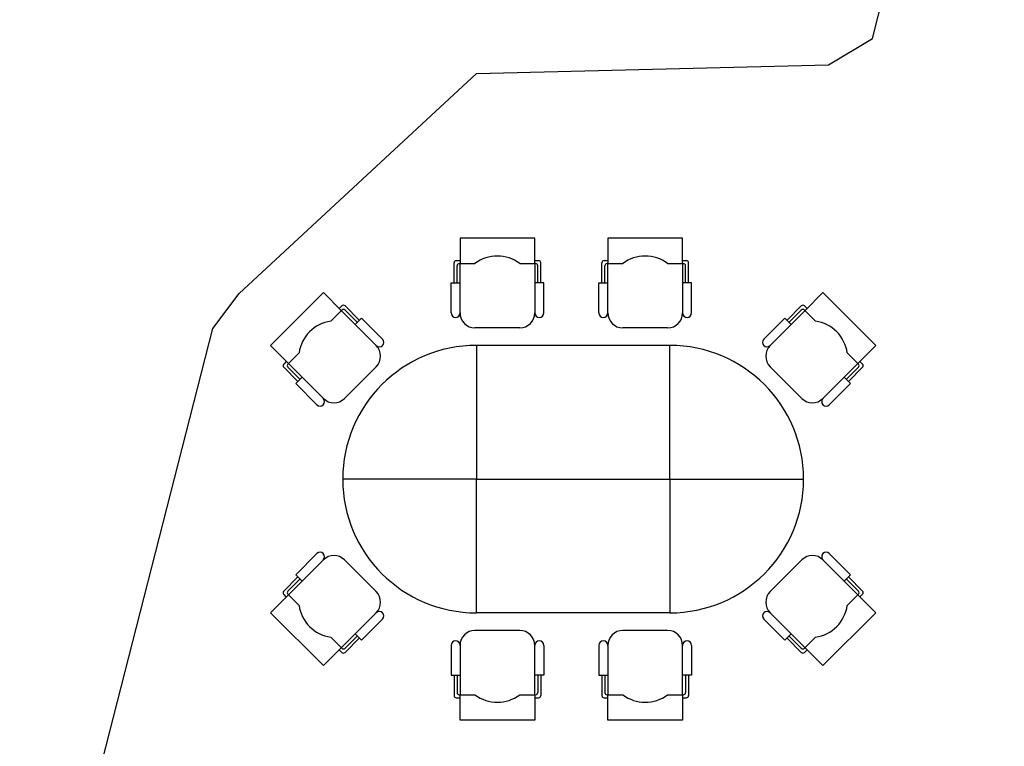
# Model space of a CAD drawing. Header units: millimetres. Extents: x 391350 to 515311, y -283575 to -199836.
# Tile 60 of 102: x 462516 to 468114, y -269824 to -265694. Entities that reach past the tile are written whole.
import ezdxf

# ---------------------------------------------------------------- set-up
doc = ezdxf.new("R2010")
doc.units = ezdxf.units.MM
doc.layers.add('Evac_Path_Pass', color=3, linetype='Continuous')

msp = doc.modelspace()

# ---------------------------------------------------------------- linework, layer by layer
at = {"color": 0}
for p, q in [((465019.6, -266935.8), (465019.6, -267080.3)), ((465444.6, -266935.8), (465019.6, -266935.8)), ((465444.6, -267080.3), (465444.6, -266935.8)), ((466285, -266935.8), (465860, -266935.8)), ((465860, -266935.8), (465860, -267080.3)), ((466285, -267080.3), (466285, -266935.8)), ((464998.3, -267063.3), (465019.6, -267063.3)), ((465444.6, -267063.3), (465465.8, -267063.3)), ((465838.8, -267063.3), (465860, -267063.3)), ((466285, -267063.3), (466306.3, -267063.3)), ((464985.6, -267190.8), (464985.6, -267076.1)), ((465002.6, -267190.8), (465002.6, -267093.1)), ((465015.3, -267080.3), (465104.6, -267080.3)), ((465019.6, -267360.8), (465019.6, -267080.3)), ((465359.6, -267080.3), (465448.8, -267080.3)), ((465444.6, -267080.3), (465444.6, -267360.8)), ((465461.6, -267190.8), (465461.6, -267093.1)), ((465478.6, -267190.8), (465478.6, -267076.1)), ((465826, -267190.8), (465826, -267076.1)), ((465843, -267190.8), (465843, -267093.1)), ((465855.8, -267080.3), (465945, -267080.3)), ((465860, -267360.8), (465860, -267080.3)), ((466200, -267080.3), (466289.3, -267080.3)), ((466285, -267080.3), (466285, -267360.8)), ((466302, -267190.8), (466302, -267093.1)), ((466319, -267190.8), (466319, -267076.1)), ((463941.9, -267546.3), (464242.5, -267245.8)), ((464242.5, -267245.8), (464344.6, -267347.9)), ((467083, -267245.8), (466980.9, -267347.9)), ((467383.6, -267546.3), (467083, -267245.8)), ((464347.6, -267320.9), (464332.6, -267335.9)), ((464446.8, -267402), (464365.7, -267320.9)), ((466878.7, -267402), (466959.8, -267320.9)), ((466977.9, -267320.9), (466992.9, -267335.9)), ((464347.6, -267344.9), (464284.5, -267408)), ((464543, -267546.3), (464344.6, -267347.9)), ((464434.8, -267414), (464365.7, -267344.9)), ((466782.5, -267546.3), (466980.9, -267347.9)), ((466890.7, -267414), (466959.8, -267344.9)), ((466977.9, -267344.9), (467041, -267408)), ((465359.6, -267445.8), (465104.6, -267445.8)), ((466200, -267445.8), (465945, -267445.8)), ((464044.1, -267648.5), (463941.9, -267546.3)), ((467281.4, -267648.5), (467383.6, -267546.3)), ((464104.2, -267588.3), (464041.1, -267651.5)), ((467221.3, -267588.3), (467284.4, -267651.5)), ((464032.1, -267636.4), (464017.1, -267651.5)), ((464098.2, -267750.6), (464017.1, -267669.5)), ((464110.2, -267738.6), (464041.1, -267669.5)), ((464044.1, -267648.5), (464242.5, -267846.8)), ((464362.7, -267846.8), (464543, -267666.5)), ((466962.8, -267846.8), (466782.5, -267666.5)), ((467281.4, -267648.5), (467083, -267846.8)), ((467215.3, -267738.6), (467284.4, -267669.5)), ((467227.3, -267750.6), (467308.4, -267669.5)), ((467293.4, -267636.4), (467308.4, -267651.5)), ((465112.7, -268305.8), (464352.7, -268305.8)), ((466212.7, -268305.8), (466972.7, -268305.8)), ((464044.1, -268963.2), (464242.5, -268764.9)), ((464362.7, -268764.9), (464543, -268945.2)), ((466962.8, -268764.9), (466782.5, -268945.2)), ((467281.4, -268963.2), (467083, -268764.9)), ((464098.2, -268861), (464017.1, -268942.2)), ((464110.2, -268873.1), (464041.1, -268942.2)), ((467215.3, -268873.1), (467284.4, -268942.2)), ((467227.3, -268861), (467308.4, -268942.2)), ((464044.1, -268963.2), (463941.9, -269065.4)), ((464032.1, -268975.2), (464017.1, -268960.2)), ((464104.2, -269023.3), (464041.1, -268960.2)), ((467221.3, -269023.3), (467284.4, -268960.2)), ((467281.4, -268963.2), (467383.6, -269065.4)), ((467293.4, -268975.2), (467308.4, -268960.2)), ((463941.9, -269065.4), (464242.5, -269365.9)), ((464543, -269065.4), (464344.6, -269263.7)), ((466782.5, -269065.4), (466980.9, -269263.7)), ((467383.6, -269065.4), (467083, -269365.9)), ((465359.6, -269165.8), (465104.6, -269165.8)), ((466200, -269165.8), (465945, -269165.8)), ((464347.6, -269266.8), (464284.5, -269203.6)), ((464434.8, -269197.6), (464365.7, -269266.8)), ((464446.8, -269209.7), (464365.7, -269290.8)), ((466878.7, -269209.7), (466959.8, -269290.8)), ((466890.7, -269197.6), (466959.8, -269266.8)), ((466977.9, -269266.8), (467041, -269203.6)), ((464242.5, -269365.9), (464344.6, -269263.7)), ((464347.6, -269290.8), (464332.6, -269275.8)), ((465019.6, -269250.8), (465019.6, -269531.3)), ((465444.6, -269531.3), (465444.6, -269250.8)), ((465860, -269250.8), (465860, -269531.3)), ((466285, -269531.3), (466285, -269250.8)), ((466977.9, -269290.8), (466992.9, -269275.8)), ((467083, -269365.9), (466980.9, -269263.7)), ((464985.6, -269420.8), (464985.6, -269535.6)), ((465002.6, -269420.8), (465002.6, -269518.6)), ((465461.6, -269420.8), (465461.6, -269518.6)), ((465478.6, -269420.8), (465478.6, -269535.6)), ((465826, -269420.8), (465826, -269535.6)), ((465843, -269420.8), (465843, -269518.6)), ((466302, -269420.8), (466302, -269518.6)), ((466319, -269420.8), (466319, -269535.6)), ((464998.3, -269548.3), (465019.6, -269548.3)), ((465015.3, -269531.3), (465104.6, -269531.3)), ((465019.6, -269675.8), (465019.6, -269531.3)), ((465359.6, -269531.3), (465448.8, -269531.3)), ((465444.6, -269531.3), (465444.6, -269675.8)), ((465444.6, -269548.3), (465465.8, -269548.3)), ((465838.8, -269548.3), (465860, -269548.3)), ((465855.8, -269531.3), (465945, -269531.3)), ((465860, -269675.8), (465860, -269531.3)), ((466200, -269531.3), (466289.3, -269531.3)), ((466285, -269531.3), (466285, -269675.8)), ((466285, -269548.3), (466306.3, -269548.3)), ((465444.6, -269675.8), (465019.6, -269675.8)), ((466285, -269675.8), (465860, -269675.8))]:
    msp.add_line(p, q, dxfattribs=at)
for points in [[(464968.6, -267360.8), (464968.6, -267190.8), (465019.6, -267190.8)], [(465495.6, -267360.8), (465495.6, -267190.8), (465444.6, -267190.8)], [(465809, -267360.8), (465809, -267190.8), (465860, -267190.8)], [(466336, -267360.8), (466336, -267190.8), (466285, -267190.8)], [(464579, -267510.2), (464458.8, -267390), (464422.8, -267426.1)], [(466746.5, -267510.2), (466866.7, -267390), (466902.7, -267426.1)], [(464206.4, -267882.9), (464086.2, -267762.7), (464122.3, -267726.6)], [(467119.1, -267882.9), (467239.3, -267762.7), (467203.2, -267726.6)], [(464206.4, -268728.8), (464086.2, -268849), (464122.3, -268885.1)], [(467119.1, -268728.8), (467239.3, -268849), (467203.2, -268885.1)], [(464579, -269101.5), (464458.8, -269221.7), (464422.8, -269185.6)], [(466746.5, -269101.5), (466866.7, -269221.7), (466902.7, -269185.6)], [(464968.6, -269250.8), (464968.6, -269420.8), (465019.6, -269420.8)], [(465495.6, -269250.8), (465495.6, -269420.8), (465444.6, -269420.8)], [(465809, -269250.8), (465809, -269420.8), (465860, -269420.8)], [(466336, -269250.8), (466336, -269420.8), (466285, -269420.8)]]:
    msp.add_lwpolyline(points, dxfattribs=at)
for points in [[(465112.7, -268305.8), (466212.7, -268305.8), (466212.7, -267545.8), (465112.7, -267545.8)], [(465112.7, -268305.8), (466212.7, -268305.8), (466212.7, -269065.8), (465112.7, -269065.8)]]:
    msp.add_lwpolyline(points, close=True, dxfattribs=at)
for centre, radius, start, end in [((464998.3, -267076.1), 12.8, 90, 180), ((465232.1, -267250.3), 212.5, 53.1301, 126.8699), ((465465.8, -267076.1), 12.8, 0, 90), ((465838.8, -267076.1), 12.8, 90, 180), ((466072.5, -267250.3), 212.5, 53.1301, 126.8699), ((466306.3, -267076.1), 12.8, 0, 90), ((465015.3, -267093.1), 12.8, 90, 180), ((465448.8, -267093.1), 12.8, 0, 90), ((465855.8, -267093.1), 12.8, 90, 180), ((466289.3, -267093.1), 12.8, 0, 90), ((464356.7, -267329.9), 12.8, 45, 135), ((464356.7, -267353.9), 12.8, 45, 135), ((466968.8, -267329.9), 12.8, 45, 135), ((466968.8, -267353.9), 12.8, 45, 135), ((464994.1, -267360.8), 25.5, 180, 0), ((465104.6, -267360.8), 85, 180, 270), ((465359.6, -267360.8), 85, 270, 0), ((465470.1, -267360.8), 25.5, 180, 0), ((465834.5, -267360.8), 25.5, 180, 0), ((465945, -267360.8), 85, 180, 270), ((466200, -267360.8), 85, 270, 0), ((466310.5, -267360.8), 25.5, 180, 0), ((464314.6, -267618.4), 212.5, 98.1301, 171.8699), ((467010.9, -267618.4), 212.5, 8.1301, 81.8699), ((464561, -267528.2), 25.5, 225, 45), ((466764.5, -267528.2), 25.5, 135, 315), ((465112.7, -268305.8), 760, 90, 270), ((464482.9, -267606.4), 85, 315, 45), ((466212.7, -268305.8), 760, 270, 90), ((466842.6, -267606.4), 85, 135, 225), ((464026.1, -267660.5), 12.8, 135, 225), ((464050.1, -267660.5), 12.8, 135, 225), ((467275.4, -267660.5), 12.8, 315, 45), ((467299.4, -267660.5), 12.8, 315, 45), ((464224.4, -267864.8), 25.5, 225, 45), ((464302.6, -267786.7), 85, 225, 315), ((467022.9, -267786.7), 85, 225, 315), ((467101.1, -267864.8), 25.5, 135, 315), ((464224.4, -268746.9), 25.5, 315, 135), ((464302.6, -268825), 85, 45, 135), ((467022.9, -268825), 85, 45, 135), ((467101.1, -268746.9), 25.5, 45, 225), ((464026.1, -268951.2), 12.8, 135, 225), ((464050.1, -268951.2), 12.8, 135, 225), ((464482.9, -269005.3), 85, 315, 45), ((466842.6, -269005.3), 85, 135, 225), ((467275.4, -268951.2), 12.8, 315, 45), ((467299.4, -268951.2), 12.8, 315, 45), ((464314.6, -268993.3), 212.5, 188.1301, 261.8699), ((467010.9, -268993.3), 212.5, 278.1301, 351.8699), ((464561, -269083.4), 25.5, 315, 135), ((466764.5, -269083.4), 25.5, 45, 225), ((465104.6, -269250.8), 85, 90, 180), ((465359.6, -269250.8), 85, 0, 90), ((465945, -269250.8), 85, 90, 180), ((466200, -269250.8), 85, 0, 90), ((464994.1, -269250.8), 25.5, 0, 180), ((465470.1, -269250.8), 25.5, 0, 180), ((465834.5, -269250.8), 25.5, 0, 180), ((466310.5, -269250.8), 25.5, 0, 180), ((464356.7, -269257.7), 12.8, 225, 315), ((464356.7, -269281.8), 12.8, 225, 315), ((466968.8, -269257.7), 12.8, 225, 315), ((466968.8, -269281.8), 12.8, 225, 315), ((465015.3, -269518.6), 12.8, 180, 270), ((465448.8, -269518.6), 12.8, 270, 0), ((465855.8, -269518.6), 12.8, 180, 270), ((466289.3, -269518.6), 12.8, 270, 0), ((464998.3, -269535.6), 12.8, 180, 270), ((465232.1, -269361.3), 212.5, 233.1301, 306.8699), ((465465.8, -269535.6), 12.8, 270, 0), ((465838.8, -269535.6), 12.8, 180, 270), ((466072.5, -269361.3), 212.5, 233.1301, 306.8699), ((466306.3, -269535.6), 12.8, 270, 0)]:
    msp.add_arc(centre, radius, start, end, dxfattribs=at)
at = {"layer": 'Evac_Path_Pass'}
msp.add_lwpolyline([(462163.9, -273450.2), (462313.9, -272150.2), (462463.9, -271950.2), (463613.9, -267450.2), (463763.9, -267250.2), (465113.9, -266000.2), (467113.9, -265950.2), (467363.9, -265800.2), (468113.9, -262850.2), (468113.9, -259750.2), (467963.9, -259550.2), (467713.9, -259400.2), (460713.9, -258950.2)], dxfattribs=at)

doc.saveas('drawing.dxf')
